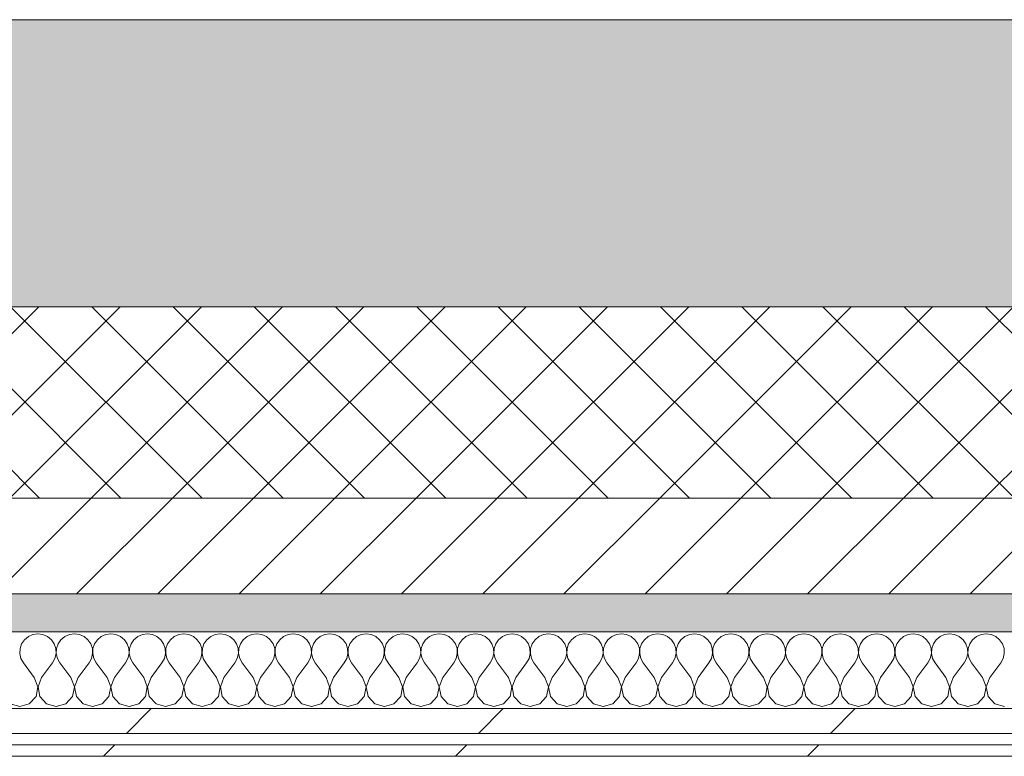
# Model space of a CAD drawing. Header units: millimetres. Extents: x -30280 to 19093, y -18706 to 4378.
# Tile 9 of 206: x -16676 to -16162, y -12404 to -12019. Entities that reach past the tile are written whole.
import ezdxf

# ---------------------------------------------------------------- set-up
doc = ezdxf.new("R2010")
doc.units = ezdxf.units.MM
doc.header["$MEASUREMENT"] = 0
doc.linetypes.add('Wipeout_Contour', pattern=[1000, 0, -1000])
doc.layers.add('12_FAÇ_Façana', color=7, linetype='Continuous')
doc.layers.add('Nuevo_08_E_Envans secs', color=7, linetype='Continuous')
for name, color, linetype, lineweight, true_color in [('12_FAÇ_Façana_Pluma_Nº__102', 7, 'Continuous', 5, 0xcccccc), ('12_FAÇ_Façana_Pluma_Nº__174', 7, 'Continuous', 13, 0xe4ad2c), ('12_FAÇ_Façana_Pluma_Nº__176', 7, 'Continuous', 15, 0x93a0c6), ('Nuevo_08_E_Envans secs_Pluma_Nº__102', 7, 'Continuous', 5, 0xcccccc), ('Nuevo_08_E_Envans secs_Pluma_Nº__171', 171, 'Continuous', 13, 0xaaaaff), ('Nuevo_08_E_Envans secs_Pluma_Nº__177', 7, 'Continuous', 15, 0xf7e046)]:
    doc.layers.add(name, color=color, linetype=linetype, lineweight=lineweight, true_color=true_color)
for name, color, linetype, lineweight in [('12_FAÇ_Façana_Pluma_Nº__2', 8, 'Continuous', 5), ('12_FAÇ_Façana_Pluma_Nº__7', 7, 'Continuous', 5), ('Nuevo_08_E_Envans secs_Pluma_Nº__1', 7, 'Continuous', 5)]:
    doc.layers.add(name, color=color, linetype=linetype, lineweight=lineweight)
pattern_1 = [(45, (0, 0), (-183.8478, 183.8478), [195, -65]), (45, (7e-14, 183.85), (-183.8478, 183.8478), [195, -65])]

# ---------------------------------------------------------------- blocks, each defined once
blk = doc.blocks.new('Muro_25_1', base_point=(-14286.11, -12338.98))
at = {"layer": '12_FAÇ_Façana_Pluma_Nº__102', "linetype": 'Continuous', "lineweight": 0, "true_color": 0xe5e5e5}
blk.add_hatch(color=254, dxfattribs=at).paths.add_polyline_path([(-14286.11, -12018.98), (-17641.11, -12018.98), (-17641.11, -12168.98), (-14286.11, -12168.98)])
at = {"layer": '12_FAÇ_Façana_Pluma_Nº__174', "linetype": 'Continuous', "lineweight": 13, "true_color": 0xe4ad2c}
h = blk.add_hatch(dxfattribs=at)
h.set_pattern_fill('SATE_Aislamiento_0001', color=42, style=0, pattern_type=2)
h.set_pattern_definition([(45, (0, 0), (-21.213203, 21.213203), []), (135, (0, 0), (21.213203, 21.213203), [])])
h.paths.add_polyline_path([(-17641.11, -12268.98), (-14286.11, -12268.98), (-14286.11, -12168.98), (-17641.11, -12168.98)])
at = {"layer": '12_FAÇ_Façana_Pluma_Nº__176', "linetype": 'Continuous', "lineweight": 0, "true_color": 0x495063}
blk.add_hatch(color=251, dxfattribs=at).paths.add_polyline_path([(-17641.11, -12338.98), (-14286.11, -12338.98), (-14286.11, -12318.98), (-17641.11, -12318.98)])
at = {"layer": '12_FAÇ_Façana_Pluma_Nº__2', "linetype": 'Continuous', "lineweight": 5}
h = blk.add_hatch(dxfattribs=at)
h.set_pattern_fill('Ceramic_0001', color=8, style=0, pattern_type=2)
h.set_pattern_definition([(45, (0, 0), (-21.213203, 21.213203), [])])
h.paths.add_polyline_path([(-17641.11, -12318.98), (-14286.11, -12318.98), (-14286.11, -12268.98), (-17641.11, -12268.98)])
at = {"layer": '12_FAÇ_Façana_Pluma_Nº__7', "color": 7, "linetype": 'Continuous', "lineweight": 5}
for p, q in [((-17641.11, -12168.98), (-14286.11, -12168.98)), ((-17641.11, -12268.98), (-14286.11, -12268.98)), ((-17641.11, -12318.98), (-14286.11, -12318.98))]:
    blk.add_line(p, q, dxfattribs=at)
at = {"layer": '12_FAÇ_Façana_Pluma_Nº__7', "color": 7, "linetype": 'Continuous', "lineweight": 5, "flags": 128}
for points in [[(-14286.11, -12018.98), (-17641.11, -12018.98)], [(-17641.11, -12338.98), (-14286.11, -12338.98)]]:
    blk.add_lwpolyline(points, dxfattribs=at)
blk = doc.blocks.new('*X412')
at = {"layer": 'Nuevo_08_E_Envans secs_Pluma_Nº__102', "color": 254, "linetype": 'Continuous', "lineweight": 5, "true_color": 0xcccccc}
for p, q in [((-16671.67, -12341.35), (-16673.7, -12343.03)), ((-16669.27, -12340.29), (-16671.67, -12341.35)), ((-16666.67, -12339.93), (-16669.27, -12340.29)), ((-16664.06, -12340.29), (-16666.67, -12339.93)), ((-16661.66, -12341.35), (-16664.06, -12340.29)), ((-16659.64, -12343.03), (-16661.66, -12341.35)), ((-16652.63, -12341.35), (-16654.65, -12343.03)), ((-16650.22, -12340.29), (-16652.63, -12341.35)), ((-16647.62, -12339.93), (-16650.22, -12340.29)), ((-16645.02, -12340.29), (-16647.62, -12339.93)), ((-16642.61, -12341.35), (-16645.02, -12340.29)), ((-16640.59, -12343.03), (-16642.61, -12341.35)), ((-16633.58, -12341.35), (-16635.6, -12343.03)), ((-16631.17, -12340.29), (-16633.58, -12341.35)), ((-16628.57, -12339.93), (-16631.17, -12340.29)), ((-16625.97, -12340.29), (-16628.57, -12339.93)), ((-16623.56, -12341.35), (-16625.97, -12340.29)), ((-16621.54, -12343.03), (-16623.56, -12341.35)), ((-16614.53, -12341.35), (-16616.55, -12343.03)), ((-16612.13, -12340.29), (-16614.53, -12341.35)), ((-16609.52, -12339.93), (-16612.13, -12340.29)), ((-16606.92, -12340.29), (-16609.52, -12339.93)), ((-16604.52, -12341.35), (-16606.92, -12340.29)), ((-16602.49, -12343.03), (-16604.52, -12341.35)), ((-16595.48, -12341.35), (-16597.51, -12343.03)), ((-16593.08, -12340.29), (-16595.48, -12341.35)), ((-16590.48, -12339.93), (-16593.08, -12340.29)), ((-16587.87, -12340.29), (-16590.48, -12339.93)), ((-16585.47, -12341.35), (-16587.87, -12340.29)), ((-16583.45, -12343.03), (-16585.47, -12341.35)), ((-16576.44, -12341.35), (-16578.46, -12343.03)), ((-16574.03, -12340.29), (-16576.44, -12341.35)), ((-16571.43, -12339.93), (-16574.03, -12340.29)), ((-16568.83, -12340.29), (-16571.43, -12339.93)), ((-16566.42, -12341.35), (-16568.83, -12340.29)), ((-16564.4, -12343.03), (-16566.42, -12341.35)), ((-16557.39, -12341.35), (-16559.41, -12343.03)), ((-16554.98, -12340.29), (-16557.39, -12341.35)), ((-16552.38, -12339.93), (-16554.98, -12340.29)), ((-16549.78, -12340.29), (-16552.38, -12339.93)), ((-16547.37, -12341.35), (-16549.78, -12340.29)), ((-16545.35, -12343.03), (-16547.37, -12341.35)), ((-16538.34, -12341.35), (-16540.36, -12343.03)), ((-16535.94, -12340.29), (-16538.34, -12341.35)), ((-16533.33, -12339.93), (-16535.94, -12340.29)), ((-16530.73, -12340.29), (-16533.33, -12339.93)), ((-16528.33, -12341.35), (-16530.73, -12340.29)), ((-16526.3, -12343.03), (-16528.33, -12341.35)), ((-16519.29, -12341.35), (-16521.32, -12343.03)), ((-16516.89, -12340.29), (-16519.29, -12341.35)), ((-16514.29, -12339.93), (-16516.89, -12340.29)), ((-16511.68, -12340.29), (-16514.29, -12339.93)), ((-16509.28, -12341.35), (-16511.68, -12340.29)), ((-16507.26, -12343.03), (-16509.28, -12341.35)), ((-16500.25, -12341.35), (-16502.27, -12343.03)), ((-16497.84, -12340.29), (-16500.25, -12341.35)), ((-16495.24, -12339.93), (-16497.84, -12340.29)), ((-16492.64, -12340.29), (-16495.24, -12339.93)), ((-16490.23, -12341.35), (-16492.64, -12340.29)), ((-16488.21, -12343.03), (-16490.23, -12341.35)), ((-16481.2, -12341.35), (-16483.22, -12343.03)), ((-16478.79, -12340.29), (-16481.2, -12341.35)), ((-16476.19, -12339.93), (-16478.79, -12340.29)), ((-16473.59, -12340.29), (-16476.19, -12339.93)), ((-16471.18, -12341.35), (-16473.59, -12340.29)), ((-16469.16, -12343.03), (-16471.18, -12341.35)), ((-16462.15, -12341.35), (-16464.17, -12343.03)), ((-16459.75, -12340.29), (-16462.15, -12341.35)), ((-16457.14, -12339.93), (-16459.75, -12340.29)), ((-16454.54, -12340.29), (-16457.14, -12339.93)), ((-16452.14, -12341.35), (-16454.54, -12340.29)), ((-16450.11, -12343.03), (-16452.14, -12341.35)), ((-16443.1, -12341.35), (-16445.13, -12343.03)), ((-16440.7, -12340.29), (-16443.1, -12341.35)), ((-16438.1, -12339.93), (-16440.7, -12340.29)), ((-16435.49, -12340.29), (-16438.1, -12339.93)), ((-16433.09, -12341.35), (-16435.49, -12340.29)), ((-16431.06, -12343.03), (-16433.09, -12341.35)), ((-16424.05, -12341.35), (-16426.08, -12343.03)), ((-16421.65, -12340.29), (-16424.05, -12341.35)), ((-16419.05, -12339.93), (-16421.65, -12340.29)), ((-16416.45, -12340.29), (-16419.05, -12339.93)), ((-16414.04, -12341.35), (-16416.45, -12340.29)), ((-16412.02, -12343.03), (-16414.04, -12341.35)), ((-16405.01, -12341.35), (-16407.03, -12343.03)), ((-16402.6, -12340.29), (-16405.01, -12341.35)), ((-16400, -12339.93), (-16402.6, -12340.29)), ((-16397.4, -12340.29), (-16400, -12339.93)), ((-16394.99, -12341.35), (-16397.4, -12340.29)), ((-16392.97, -12343.03), (-16394.99, -12341.35)), ((-16385.96, -12341.35), (-16387.98, -12343.03)), ((-16383.55, -12340.29), (-16385.96, -12341.35)), ((-16380.95, -12339.93), (-16383.55, -12340.29)), ((-16378.35, -12340.29), (-16380.95, -12339.93)), ((-16375.95, -12341.35), (-16378.35, -12340.29)), ((-16373.92, -12343.03), (-16375.95, -12341.35)), ((-16366.91, -12341.35), (-16368.94, -12343.03)), ((-16364.51, -12340.29), (-16366.91, -12341.35)), ((-16361.9, -12339.93), (-16364.51, -12340.29)), ((-16359.3, -12340.29), (-16361.9, -12339.93)), ((-16356.9, -12341.35), (-16359.3, -12340.29)), ((-16354.87, -12343.03), (-16356.9, -12341.35)), ((-16347.86, -12341.35), (-16349.89, -12343.03)), ((-16345.46, -12340.29), (-16347.86, -12341.35)), ((-16342.86, -12339.93), (-16345.46, -12340.29)), ((-16340.25, -12340.29), (-16342.86, -12339.93)), ((-16337.85, -12341.35), (-16340.25, -12340.29)), ((-16335.83, -12343.03), (-16337.85, -12341.35)), ((-16328.82, -12341.35), (-16330.84, -12343.03)), ((-16326.41, -12340.29), (-16328.82, -12341.35)), ((-16323.81, -12339.93), (-16326.41, -12340.29)), ((-16321.21, -12340.29), (-16323.81, -12339.93)), ((-16318.8, -12341.35), (-16321.21, -12340.29)), ((-16316.78, -12343.03), (-16318.8, -12341.35)), ((-16309.77, -12341.35), (-16311.79, -12343.03)), ((-16307.36, -12340.29), (-16309.77, -12341.35)), ((-16304.76, -12339.93), (-16307.36, -12340.29)), ((-16302.16, -12340.29), (-16304.76, -12339.93)), ((-16299.75, -12341.35), (-16302.16, -12340.29)), ((-16297.73, -12343.03), (-16299.75, -12341.35)), ((-16290.72, -12341.35), (-16292.74, -12343.03)), ((-16288.32, -12340.29), (-16290.72, -12341.35)), ((-16285.71, -12339.93), (-16288.32, -12340.29)), ((-16283.11, -12340.29), (-16285.71, -12339.93)), ((-16280.71, -12341.35), (-16283.11, -12340.29)), ((-16278.68, -12343.03), (-16280.71, -12341.35)), ((-16271.67, -12341.35), (-16273.7, -12343.03)), ((-16269.27, -12340.29), (-16271.67, -12341.35)), ((-16266.67, -12339.93), (-16269.27, -12340.29)), ((-16264.06, -12340.29), (-16266.67, -12339.93)), ((-16261.66, -12341.35), (-16264.06, -12340.29)), ((-16259.64, -12343.03), (-16261.66, -12341.35)), ((-16252.63, -12341.35), (-16254.65, -12343.03)), ((-16250.22, -12340.29), (-16252.63, -12341.35)), ((-16247.62, -12339.93), (-16250.22, -12340.29)), ((-16245.02, -12340.29), (-16247.62, -12339.93)), ((-16242.61, -12341.35), (-16245.02, -12340.29)), ((-16240.59, -12343.03), (-16242.61, -12341.35)), ((-16233.58, -12341.35), (-16235.6, -12343.03)), ((-16231.17, -12340.29), (-16233.58, -12341.35)), ((-16228.57, -12339.93), (-16231.17, -12340.29)), ((-16225.97, -12340.29), (-16228.57, -12339.93)), ((-16223.56, -12341.35), (-16225.97, -12340.29)), ((-16221.54, -12343.03), (-16223.56, -12341.35)), ((-16214.53, -12341.35), (-16216.55, -12343.03)), ((-16212.13, -12340.29), (-16214.53, -12341.35)), ((-16209.52, -12339.93), (-16212.13, -12340.29)), ((-16206.92, -12340.29), (-16209.52, -12339.93)), ((-16204.52, -12341.35), (-16206.92, -12340.29)), ((-16202.49, -12343.03), (-16204.52, -12341.35)), ((-16195.48, -12341.35), (-16197.51, -12343.03)), ((-16193.08, -12340.29), (-16195.48, -12341.35)), ((-16190.48, -12339.93), (-16193.08, -12340.29)), ((-16187.87, -12340.29), (-16190.48, -12339.93)), ((-16185.47, -12341.35), (-16187.87, -12340.29)), ((-16183.45, -12343.03), (-16185.47, -12341.35)), ((-16176.44, -12341.35), (-16178.46, -12343.03)), ((-16174.03, -12340.29), (-16176.44, -12341.35)), ((-16171.43, -12339.93), (-16174.03, -12340.29)), ((-16168.83, -12340.29), (-16171.43, -12339.93)), ((-16166.42, -12341.35), (-16168.83, -12340.29)), ((-16164.4, -12343.03), (-16166.42, -12341.35)), ((-16676.02, -12347.68), (-16676.15, -12350.31)), ((-16675.19, -12345.19), (-16676.02, -12347.68)), ((-16673.7, -12343.03), (-16675.19, -12345.19)), ((-16658.15, -12345.19), (-16659.64, -12343.03)), ((-16657.31, -12347.68), (-16658.15, -12345.19)), ((-16657.18, -12350.31), (-16657.31, -12347.68)), ((-16656.98, -12347.68), (-16657.1, -12350.31)), ((-16656.14, -12345.19), (-16656.98, -12347.68)), ((-16654.65, -12343.03), (-16656.14, -12345.19)), ((-16639.1, -12345.19), (-16640.59, -12343.03)), ((-16638.26, -12347.68), (-16639.1, -12345.19)), ((-16638.13, -12350.31), (-16638.26, -12347.68)), ((-16637.93, -12347.68), (-16638.06, -12350.31)), ((-16637.09, -12345.19), (-16637.93, -12347.68)), ((-16635.6, -12343.03), (-16637.09, -12345.19)), ((-16620.05, -12345.19), (-16621.54, -12343.03)), ((-16619.21, -12347.68), (-16620.05, -12345.19)), ((-16619.09, -12350.31), (-16619.21, -12347.68)), ((-16618.88, -12347.68), (-16619.01, -12350.31)), ((-16618.04, -12345.19), (-16618.88, -12347.68)), ((-16616.55, -12343.03), (-16618.04, -12345.19)), ((-16601.01, -12345.19), (-16602.49, -12343.03)), ((-16600.17, -12347.68), (-16601.01, -12345.19)), ((-16600.04, -12350.31), (-16600.17, -12347.68)), ((-16599.83, -12347.68), (-16599.96, -12350.31)), ((-16598.99, -12345.19), (-16599.83, -12347.68)), ((-16597.51, -12343.03), (-16598.99, -12345.19)), ((-16581.96, -12345.19), (-16583.45, -12343.03)), ((-16581.12, -12347.68), (-16581.96, -12345.19)), ((-16580.99, -12350.31), (-16581.12, -12347.68)), ((-16580.79, -12347.68), (-16580.91, -12350.31)), ((-16579.95, -12345.19), (-16580.79, -12347.68)), ((-16578.46, -12343.03), (-16579.95, -12345.19)), ((-16562.91, -12345.19), (-16564.4, -12343.03)), ((-16562.07, -12347.68), (-16562.91, -12345.19)), ((-16561.94, -12350.31), (-16562.07, -12347.68)), ((-16561.74, -12347.68), (-16561.87, -12350.31)), ((-16560.9, -12345.19), (-16561.74, -12347.68)), ((-16559.41, -12343.03), (-16560.9, -12345.19)), ((-16543.86, -12345.19), (-16545.35, -12343.03)), ((-16543.02, -12347.68), (-16543.86, -12345.19)), ((-16542.9, -12350.31), (-16543.02, -12347.68)), ((-16542.69, -12347.68), (-16542.82, -12350.31)), ((-16541.85, -12345.19), (-16542.69, -12347.68)), ((-16540.36, -12343.03), (-16541.85, -12345.19)), ((-16524.81, -12345.19), (-16526.3, -12343.03)), ((-16523.98, -12347.68), (-16524.81, -12345.19)), ((-16523.85, -12350.31), (-16523.98, -12347.68)), ((-16523.64, -12347.68), (-16523.77, -12350.31)), ((-16522.8, -12345.19), (-16523.64, -12347.68)), ((-16521.32, -12343.03), (-16522.8, -12345.19)), ((-16505.77, -12345.19), (-16507.26, -12343.03)), ((-16504.93, -12347.68), (-16505.77, -12345.19)), ((-16504.8, -12350.31), (-16504.93, -12347.68)), ((-16504.6, -12347.68), (-16504.72, -12350.31)), ((-16503.76, -12345.19), (-16504.6, -12347.68)), ((-16502.27, -12343.03), (-16503.76, -12345.19)), ((-16486.72, -12345.19), (-16488.21, -12343.03)), ((-16485.88, -12347.68), (-16486.72, -12345.19)), ((-16485.75, -12350.31), (-16485.88, -12347.68)), ((-16485.55, -12347.68), (-16485.68, -12350.31)), ((-16484.71, -12345.19), (-16485.55, -12347.68)), ((-16483.22, -12343.03), (-16484.71, -12345.19)), ((-16467.67, -12345.19), (-16469.16, -12343.03)), ((-16466.83, -12347.68), (-16467.67, -12345.19)), ((-16466.71, -12350.31), (-16466.83, -12347.68)), ((-16466.5, -12347.68), (-16466.63, -12350.31)), ((-16465.66, -12345.19), (-16466.5, -12347.68)), ((-16464.17, -12343.03), (-16465.66, -12345.19)), ((-16448.62, -12345.19), (-16450.11, -12343.03)), ((-16447.78, -12347.68), (-16448.62, -12345.19)), ((-16447.66, -12350.31), (-16447.78, -12347.68)), ((-16447.45, -12347.68), (-16447.58, -12350.31)), ((-16446.61, -12345.19), (-16447.45, -12347.68)), ((-16445.13, -12343.03), (-16446.61, -12345.19)), ((-16429.58, -12345.19), (-16431.06, -12343.03)), ((-16428.74, -12347.68), (-16429.58, -12345.19)), ((-16428.61, -12350.31), (-16428.74, -12347.68)), ((-16428.41, -12347.68), (-16428.53, -12350.31)), ((-16427.57, -12345.19), (-16428.41, -12347.68)), ((-16426.08, -12343.03), (-16427.57, -12345.19)), ((-16410.53, -12345.19), (-16412.02, -12343.03)), ((-16409.69, -12347.68), (-16410.53, -12345.19)), ((-16409.56, -12350.31), (-16409.69, -12347.68)), ((-16409.36, -12347.68), (-16409.49, -12350.31)), ((-16408.52, -12345.19), (-16409.36, -12347.68)), ((-16407.03, -12343.03), (-16408.52, -12345.19)), ((-16391.48, -12345.19), (-16392.97, -12343.03)), ((-16390.64, -12347.68), (-16391.48, -12345.19)), ((-16390.51, -12350.31), (-16390.64, -12347.68)), ((-16390.31, -12347.68), (-16390.44, -12350.31)), ((-16389.47, -12345.19), (-16390.31, -12347.68)), ((-16387.98, -12343.03), (-16389.47, -12345.19)), ((-16372.43, -12345.19), (-16373.92, -12343.03)), ((-16371.59, -12347.68), (-16372.43, -12345.19)), ((-16371.47, -12350.31), (-16371.59, -12347.68)), ((-16371.26, -12347.68), (-16371.39, -12350.31)), ((-16370.42, -12345.19), (-16371.26, -12347.68)), ((-16368.94, -12343.03), (-16370.42, -12345.19)), ((-16353.39, -12345.19), (-16354.87, -12343.03)), ((-16352.55, -12347.68), (-16353.39, -12345.19)), ((-16352.42, -12350.31), (-16352.55, -12347.68)), ((-16352.22, -12347.68), (-16352.34, -12350.31)), ((-16351.38, -12345.19), (-16352.22, -12347.68)), ((-16349.89, -12343.03), (-16351.38, -12345.19)), ((-16334.34, -12345.19), (-16335.83, -12343.03)), ((-16333.5, -12347.68), (-16334.34, -12345.19)), ((-16333.37, -12350.31), (-16333.5, -12347.68)), ((-16333.17, -12347.68), (-16333.29, -12350.31)), ((-16332.33, -12345.19), (-16333.17, -12347.68)), ((-16330.84, -12343.03), (-16332.33, -12345.19)), ((-16315.29, -12345.19), (-16316.78, -12343.03)), ((-16314.45, -12347.68), (-16315.29, -12345.19)), ((-16314.32, -12350.31), (-16314.45, -12347.68)), ((-16314.12, -12347.68), (-16314.25, -12350.31)), ((-16313.28, -12345.19), (-16314.12, -12347.68)), ((-16311.79, -12343.03), (-16313.28, -12345.19)), ((-16296.24, -12345.19), (-16297.73, -12343.03)), ((-16295.4, -12347.68), (-16296.24, -12345.19)), ((-16295.28, -12350.31), (-16295.4, -12347.68)), ((-16295.07, -12347.68), (-16295.2, -12350.31)), ((-16294.23, -12345.19), (-16295.07, -12347.68)), ((-16292.74, -12343.03), (-16294.23, -12345.19)), ((-16277.2, -12345.19), (-16278.68, -12343.03)), ((-16276.36, -12347.68), (-16277.2, -12345.19)), ((-16276.23, -12350.31), (-16276.36, -12347.68)), ((-16276.02, -12347.68), (-16276.15, -12350.31)), ((-16275.19, -12345.19), (-16276.02, -12347.68)), ((-16273.7, -12343.03), (-16275.19, -12345.19)), ((-16258.15, -12345.19), (-16259.64, -12343.03)), ((-16257.31, -12347.68), (-16258.15, -12345.19)), ((-16257.18, -12350.31), (-16257.31, -12347.68)), ((-16256.98, -12347.68), (-16257.1, -12350.31)), ((-16256.14, -12345.19), (-16256.98, -12347.68)), ((-16254.65, -12343.03), (-16256.14, -12345.19)), ((-16239.1, -12345.19), (-16240.59, -12343.03)), ((-16238.26, -12347.68), (-16239.1, -12345.19)), ((-16238.13, -12350.31), (-16238.26, -12347.68)), ((-16237.93, -12347.68), (-16238.06, -12350.31)), ((-16237.09, -12345.19), (-16237.93, -12347.68)), ((-16235.6, -12343.03), (-16237.09, -12345.19)), ((-16220.05, -12345.19), (-16221.54, -12343.03)), ((-16219.21, -12347.68), (-16220.05, -12345.19)), ((-16219.09, -12350.31), (-16219.21, -12347.68)), ((-16218.88, -12347.68), (-16219.01, -12350.31)), ((-16218.04, -12345.19), (-16218.88, -12347.68)), ((-16216.55, -12343.03), (-16218.04, -12345.19)), ((-16201.01, -12345.19), (-16202.49, -12343.03)), ((-16200.17, -12347.68), (-16201.01, -12345.19)), ((-16200.04, -12350.31), (-16200.17, -12347.68)), ((-16199.83, -12347.68), (-16199.96, -12350.31)), ((-16198.99, -12345.19), (-16199.83, -12347.68)), ((-16197.51, -12343.03), (-16198.99, -12345.19)), ((-16181.96, -12345.19), (-16183.45, -12343.03)), ((-16181.12, -12347.68), (-16181.96, -12345.19)), ((-16180.99, -12350.31), (-16181.12, -12347.68)), ((-16180.79, -12347.68), (-16180.91, -12350.31)), ((-16179.95, -12345.19), (-16180.79, -12347.68)), ((-16178.46, -12343.03), (-16179.95, -12345.19)), ((-16162.91, -12345.19), (-16164.4, -12343.03)), ((-16162.07, -12347.68), (-16162.91, -12345.19)), ((-16161.94, -12350.31), (-16162.07, -12347.68)), ((-16676.15, -12350.31), (-16675.56, -12352.87)), ((-16675.56, -12352.87), (-16674.29, -12355.17)), ((-16659.05, -12355.17), (-16657.78, -12352.87)), ((-16657.78, -12352.87), (-16657.18, -12350.31)), ((-16657.1, -12350.31), (-16656.51, -12352.87)), ((-16656.51, -12352.87), (-16655.24, -12355.17)), ((-16640, -12355.17), (-16638.73, -12352.87)), ((-16638.73, -12352.87), (-16638.13, -12350.31)), ((-16638.06, -12350.31), (-16637.46, -12352.87)), ((-16637.46, -12352.87), (-16636.19, -12355.17)), ((-16620.95, -12355.17), (-16619.68, -12352.87)), ((-16619.68, -12352.87), (-16619.09, -12350.31)), ((-16619.01, -12350.31), (-16618.41, -12352.87)), ((-16618.41, -12352.87), (-16617.14, -12355.17)), ((-16601.9, -12355.17), (-16600.63, -12352.87)), ((-16600.63, -12352.87), (-16600.04, -12350.31)), ((-16599.96, -12350.31), (-16599.37, -12352.87)), ((-16599.37, -12352.87), (-16598.1, -12355.17)), ((-16582.86, -12355.17), (-16581.59, -12352.87)), ((-16581.59, -12352.87), (-16580.99, -12350.31)), ((-16580.91, -12350.31), (-16580.32, -12352.87)), ((-16580.32, -12352.87), (-16579.05, -12355.17)), ((-16563.81, -12355.17), (-16562.54, -12352.87)), ((-16562.54, -12352.87), (-16561.94, -12350.31)), ((-16561.87, -12350.31), (-16561.27, -12352.87)), ((-16561.27, -12352.87), (-16560, -12355.17)), ((-16544.76, -12355.17), (-16543.49, -12352.87)), ((-16543.49, -12352.87), (-16542.9, -12350.31)), ((-16542.82, -12350.31), (-16542.22, -12352.87)), ((-16542.22, -12352.87), (-16540.95, -12355.17)), ((-16525.71, -12355.17), (-16524.44, -12352.87)), ((-16524.44, -12352.87), (-16523.85, -12350.31)), ((-16523.77, -12350.31), (-16523.18, -12352.87)), ((-16523.18, -12352.87), (-16521.9, -12355.17)), ((-16506.67, -12355.17), (-16505.4, -12352.87)), ((-16505.4, -12352.87), (-16504.8, -12350.31)), ((-16504.72, -12350.31), (-16504.13, -12352.87)), ((-16504.13, -12352.87), (-16502.86, -12355.17)), ((-16487.62, -12355.17), (-16486.35, -12352.87)), ((-16486.35, -12352.87), (-16485.75, -12350.31)), ((-16485.68, -12350.31), (-16485.08, -12352.87)), ((-16485.08, -12352.87), (-16483.81, -12355.17)), ((-16468.57, -12355.17), (-16467.3, -12352.87)), ((-16467.3, -12352.87), (-16466.71, -12350.31)), ((-16466.63, -12350.31), (-16466.03, -12352.87)), ((-16466.03, -12352.87), (-16464.76, -12355.17)), ((-16449.52, -12355.17), (-16448.25, -12352.87)), ((-16448.25, -12352.87), (-16447.66, -12350.31)), ((-16447.58, -12350.31), (-16446.99, -12352.87)), ((-16446.99, -12352.87), (-16445.71, -12355.17)), ((-16430.48, -12355.17), (-16429.2, -12352.87)), ((-16429.2, -12352.87), (-16428.61, -12350.31)), ((-16428.53, -12350.31), (-16427.94, -12352.87)), ((-16427.94, -12352.87), (-16426.67, -12355.17)), ((-16411.43, -12355.17), (-16410.16, -12352.87)), ((-16410.16, -12352.87), (-16409.56, -12350.31)), ((-16409.49, -12350.31), (-16408.89, -12352.87)), ((-16408.89, -12352.87), (-16407.62, -12355.17)), ((-16392.38, -12355.17), (-16391.11, -12352.87)), ((-16391.11, -12352.87), (-16390.51, -12350.31)), ((-16390.44, -12350.31), (-16389.84, -12352.87)), ((-16389.84, -12352.87), (-16388.57, -12355.17)), ((-16373.33, -12355.17), (-16372.06, -12352.87)), ((-16372.06, -12352.87), (-16371.47, -12350.31)), ((-16371.39, -12350.31), (-16370.8, -12352.87)), ((-16370.8, -12352.87), (-16369.52, -12355.17)), ((-16354.29, -12355.17), (-16353.01, -12352.87)), ((-16353.01, -12352.87), (-16352.42, -12350.31)), ((-16352.34, -12350.31), (-16351.75, -12352.87)), ((-16351.75, -12352.87), (-16350.48, -12355.17)), ((-16335.24, -12355.17), (-16333.97, -12352.87)), ((-16333.97, -12352.87), (-16333.37, -12350.31)), ((-16333.29, -12350.31), (-16332.7, -12352.87)), ((-16332.7, -12352.87), (-16331.43, -12355.17)), ((-16316.19, -12355.17), (-16314.92, -12352.87)), ((-16314.92, -12352.87), (-16314.32, -12350.31)), ((-16314.25, -12350.31), (-16313.65, -12352.87)), ((-16313.65, -12352.87), (-16312.38, -12355.17)), ((-16297.14, -12355.17), (-16295.87, -12352.87)), ((-16295.87, -12352.87), (-16295.28, -12350.31)), ((-16295.2, -12350.31), (-16294.6, -12352.87)), ((-16294.6, -12352.87), (-16293.33, -12355.17)), ((-16278.1, -12355.17), (-16276.82, -12352.87)), ((-16276.82, -12352.87), (-16276.23, -12350.31)), ((-16276.15, -12350.31), (-16275.56, -12352.87)), ((-16275.56, -12352.87), (-16274.29, -12355.17)), ((-16259.05, -12355.17), (-16257.78, -12352.87)), ((-16257.78, -12352.87), (-16257.18, -12350.31)), ((-16257.1, -12350.31), (-16256.51, -12352.87)), ((-16256.51, -12352.87), (-16255.24, -12355.17)), ((-16240, -12355.17), (-16238.73, -12352.87)), ((-16238.73, -12352.87), (-16238.13, -12350.31)), ((-16238.06, -12350.31), (-16237.46, -12352.87)), ((-16237.46, -12352.87), (-16236.19, -12355.17)), ((-16220.95, -12355.17), (-16219.68, -12352.87)), ((-16219.68, -12352.87), (-16219.09, -12350.31)), ((-16219.01, -12350.31), (-16218.41, -12352.87)), ((-16218.41, -12352.87), (-16217.14, -12355.17)), ((-16201.9, -12355.17), (-16200.63, -12352.87)), ((-16200.63, -12352.87), (-16200.04, -12350.31)), ((-16199.96, -12350.31), (-16199.37, -12352.87)), ((-16199.37, -12352.87), (-16198.1, -12355.17)), ((-16182.86, -12355.17), (-16181.59, -12352.87)), ((-16181.59, -12352.87), (-16180.99, -12350.31)), ((-16180.91, -12350.31), (-16180.32, -12352.87)), ((-16180.32, -12352.87), (-16179.05, -12355.17)), ((-16163.81, -12355.17), (-16162.54, -12352.87)), ((-16162.54, -12352.87), (-16161.94, -12350.31)), ((-16668.57, -12362.79), (-16674.29, -12355.17)), ((-16664.76, -12362.79), (-16659.05, -12355.17)), ((-16649.52, -12362.79), (-16655.24, -12355.17)), ((-16645.71, -12362.79), (-16640, -12355.17)), ((-16630.48, -12362.79), (-16636.19, -12355.17)), ((-16626.67, -12362.79), (-16620.95, -12355.17)), ((-16611.43, -12362.79), (-16617.14, -12355.17)), ((-16607.62, -12362.79), (-16601.9, -12355.17)), ((-16592.38, -12362.79), (-16598.1, -12355.17)), ((-16588.57, -12362.79), (-16582.86, -12355.17)), ((-16573.33, -12362.79), (-16579.05, -12355.17)), ((-16569.52, -12362.79), (-16563.81, -12355.17)), ((-16554.29, -12362.79), (-16560, -12355.17)), ((-16550.48, -12362.79), (-16544.76, -12355.17)), ((-16535.24, -12362.79), (-16540.95, -12355.17)), ((-16531.43, -12362.79), (-16525.71, -12355.17)), ((-16516.19, -12362.79), (-16521.9, -12355.17)), ((-16512.38, -12362.79), (-16506.67, -12355.17)), ((-16497.14, -12362.79), (-16502.86, -12355.17)), ((-16493.33, -12362.79), (-16487.62, -12355.17)), ((-16478.1, -12362.79), (-16483.81, -12355.17)), ((-16474.29, -12362.79), (-16468.57, -12355.17)), ((-16459.05, -12362.79), (-16464.76, -12355.17)), ((-16455.24, -12362.79), (-16449.52, -12355.17)), ((-16440, -12362.79), (-16445.71, -12355.17)), ((-16436.19, -12362.79), (-16430.48, -12355.17)), ((-16420.95, -12362.79), (-16426.67, -12355.17)), ((-16417.14, -12362.79), (-16411.43, -12355.17)), ((-16401.9, -12362.79), (-16407.62, -12355.17)), ((-16398.1, -12362.79), (-16392.38, -12355.17)), ((-16382.86, -12362.79), (-16388.57, -12355.17)), ((-16379.05, -12362.79), (-16373.33, -12355.17)), ((-16363.81, -12362.79), (-16369.52, -12355.17)), ((-16360, -12362.79), (-16354.29, -12355.17)), ((-16344.76, -12362.79), (-16350.48, -12355.17)), ((-16340.95, -12362.79), (-16335.24, -12355.17)), ((-16325.71, -12362.79), (-16331.43, -12355.17)), ((-16321.9, -12362.79), (-16316.19, -12355.17)), ((-16306.67, -12362.79), (-16312.38, -12355.17)), ((-16302.86, -12362.79), (-16297.14, -12355.17)), ((-16287.62, -12362.79), (-16293.33, -12355.17)), ((-16283.81, -12362.79), (-16278.1, -12355.17)), ((-16268.57, -12362.79), (-16274.29, -12355.17)), ((-16264.76, -12362.79), (-16259.05, -12355.17)), ((-16249.52, -12362.79), (-16255.24, -12355.17)), ((-16245.71, -12362.79), (-16240, -12355.17)), ((-16230.48, -12362.79), (-16236.19, -12355.17)), ((-16226.67, -12362.79), (-16220.95, -12355.17)), ((-16211.43, -12362.79), (-16217.14, -12355.17)), ((-16207.62, -12362.79), (-16201.9, -12355.17)), ((-16192.38, -12362.79), (-16198.1, -12355.17)), ((-16188.57, -12362.79), (-16182.86, -12355.17)), ((-16173.33, -12362.79), (-16179.05, -12355.17)), ((-16169.52, -12362.79), (-16163.81, -12355.17)), ((-16666.71, -12367.64), (-16668.57, -12362.79)), ((-16664.76, -12362.79), (-16666.63, -12367.64)), ((-16647.66, -12367.64), (-16649.52, -12362.79)), ((-16645.71, -12362.79), (-16647.58, -12367.64)), ((-16628.61, -12367.64), (-16630.48, -12362.79)), ((-16626.67, -12362.79), (-16628.53, -12367.64)), ((-16609.56, -12367.64), (-16611.43, -12362.79)), ((-16607.62, -12362.79), (-16609.49, -12367.64)), ((-16590.51, -12367.64), (-16592.38, -12362.79)), ((-16588.57, -12362.79), (-16590.44, -12367.64)), ((-16571.47, -12367.64), (-16573.33, -12362.79)), ((-16569.52, -12362.79), (-16571.39, -12367.64)), ((-16552.42, -12367.64), (-16554.29, -12362.79)), ((-16550.48, -12362.79), (-16552.34, -12367.64)), ((-16533.37, -12367.64), (-16535.24, -12362.79)), ((-16531.43, -12362.79), (-16533.29, -12367.64)), ((-16514.32, -12367.64), (-16516.19, -12362.79)), ((-16512.38, -12362.79), (-16514.25, -12367.64)), ((-16495.28, -12367.64), (-16497.14, -12362.79)), ((-16493.33, -12362.79), (-16495.2, -12367.64)), ((-16476.23, -12367.64), (-16478.1, -12362.79)), ((-16474.29, -12362.79), (-16476.15, -12367.64)), ((-16457.18, -12367.64), (-16459.05, -12362.79)), ((-16455.24, -12362.79), (-16457.1, -12367.64)), ((-16438.13, -12367.64), (-16440, -12362.79)), ((-16436.19, -12362.79), (-16438.06, -12367.64)), ((-16419.09, -12367.64), (-16420.95, -12362.79)), ((-16417.14, -12362.79), (-16419.01, -12367.64)), ((-16400.04, -12367.64), (-16401.9, -12362.79)), ((-16398.1, -12362.79), (-16399.96, -12367.64)), ((-16380.99, -12367.64), (-16382.86, -12362.79)), ((-16379.05, -12362.79), (-16380.91, -12367.64)), ((-16361.94, -12367.64), (-16363.81, -12362.79)), ((-16360, -12362.79), (-16361.87, -12367.64)), ((-16342.9, -12367.64), (-16344.76, -12362.79)), ((-16340.95, -12362.79), (-16342.82, -12367.64)), ((-16323.85, -12367.64), (-16325.71, -12362.79)), ((-16321.9, -12362.79), (-16323.77, -12367.64)), ((-16304.8, -12367.64), (-16306.67, -12362.79)), ((-16302.86, -12362.79), (-16304.72, -12367.64)), ((-16285.75, -12367.64), (-16287.62, -12362.79)), ((-16283.81, -12362.79), (-16285.68, -12367.64)), ((-16266.71, -12367.64), (-16268.57, -12362.79)), ((-16264.76, -12362.79), (-16266.63, -12367.64)), ((-16247.66, -12367.64), (-16249.52, -12362.79)), ((-16245.71, -12362.79), (-16247.58, -12367.64)), ((-16228.61, -12367.64), (-16230.48, -12362.79)), ((-16226.67, -12362.79), (-16228.53, -12367.64)), ((-16209.56, -12367.64), (-16211.43, -12362.79)), ((-16207.62, -12362.79), (-16209.49, -12367.64)), ((-16190.51, -12367.64), (-16192.38, -12362.79)), ((-16188.57, -12362.79), (-16190.44, -12367.64)), ((-16171.47, -12367.64), (-16173.33, -12362.79)), ((-16169.52, -12362.79), (-16171.39, -12367.64)), ((-16667.67, -12372.76), (-16666.71, -12367.64)), ((-16666.63, -12367.64), (-16665.66, -12372.76)), ((-16648.62, -12372.76), (-16647.66, -12367.64)), ((-16647.58, -12367.64), (-16646.61, -12372.76)), ((-16629.58, -12372.76), (-16628.61, -12367.64)), ((-16628.53, -12367.64), (-16627.57, -12372.76)), ((-16610.53, -12372.76), (-16609.56, -12367.64)), ((-16609.49, -12367.64), (-16608.52, -12372.76)), ((-16591.48, -12372.76), (-16590.51, -12367.64)), ((-16590.44, -12367.64), (-16589.47, -12372.76)), ((-16572.43, -12372.76), (-16571.47, -12367.64)), ((-16571.39, -12367.64), (-16570.42, -12372.76)), ((-16553.39, -12372.76), (-16552.42, -12367.64)), ((-16552.34, -12367.64), (-16551.38, -12372.76)), ((-16534.34, -12372.76), (-16533.37, -12367.64)), ((-16533.29, -12367.64), (-16532.33, -12372.76)), ((-16515.29, -12372.76), (-16514.32, -12367.64)), ((-16514.25, -12367.64), (-16513.28, -12372.76)), ((-16496.24, -12372.76), (-16495.28, -12367.64)), ((-16495.2, -12367.64), (-16494.23, -12372.76)), ((-16477.2, -12372.76), (-16476.23, -12367.64)), ((-16476.15, -12367.64), (-16475.19, -12372.76)), ((-16458.15, -12372.76), (-16457.18, -12367.64)), ((-16457.1, -12367.64), (-16456.14, -12372.76)), ((-16439.1, -12372.76), (-16438.13, -12367.64)), ((-16438.06, -12367.64), (-16437.09, -12372.76)), ((-16420.05, -12372.76), (-16419.09, -12367.64)), ((-16419.01, -12367.64), (-16418.04, -12372.76)), ((-16401.01, -12372.76), (-16400.04, -12367.64)), ((-16399.96, -12367.64), (-16398.99, -12372.76)), ((-16381.96, -12372.76), (-16380.99, -12367.64)), ((-16380.91, -12367.64), (-16379.95, -12372.76)), ((-16362.91, -12372.76), (-16361.94, -12367.64)), ((-16361.87, -12367.64), (-16360.9, -12372.76)), ((-16343.86, -12372.76), (-16342.9, -12367.64)), ((-16342.82, -12367.64), (-16341.85, -12372.76)), ((-16324.81, -12372.76), (-16323.85, -12367.64)), ((-16323.77, -12367.64), (-16322.8, -12372.76)), ((-16305.77, -12372.76), (-16304.8, -12367.64)), ((-16304.72, -12367.64), (-16303.76, -12372.76)), ((-16286.72, -12372.76), (-16285.75, -12367.64)), ((-16285.68, -12367.64), (-16284.71, -12372.76)), ((-16267.67, -12372.76), (-16266.71, -12367.64)), ((-16266.63, -12367.64), (-16265.66, -12372.76)), ((-16248.62, -12372.76), (-16247.66, -12367.64)), ((-16247.58, -12367.64), (-16246.61, -12372.76)), ((-16229.58, -12372.76), (-16228.61, -12367.64)), ((-16228.53, -12367.64), (-16227.57, -12372.76)), ((-16210.53, -12372.76), (-16209.56, -12367.64)), ((-16209.49, -12367.64), (-16208.52, -12372.76)), ((-16191.48, -12372.76), (-16190.51, -12367.64)), ((-16190.44, -12367.64), (-16189.47, -12372.76)), ((-16172.43, -12372.76), (-16171.47, -12367.64)), ((-16171.39, -12367.64), (-16170.42, -12372.76)), ((-16671.18, -12376.6), (-16667.67, -12372.76)), ((-16665.66, -12372.76), (-16662.15, -12376.6)), ((-16652.14, -12376.6), (-16648.62, -12372.76)), ((-16646.61, -12372.76), (-16643.1, -12376.6)), ((-16633.09, -12376.6), (-16629.58, -12372.76)), ((-16627.57, -12372.76), (-16624.05, -12376.6)), ((-16614.04, -12376.6), (-16610.53, -12372.76)), ((-16608.52, -12372.76), (-16605.01, -12376.6)), ((-16594.99, -12376.6), (-16591.48, -12372.76)), ((-16589.47, -12372.76), (-16585.96, -12376.6)), ((-16575.95, -12376.6), (-16572.43, -12372.76)), ((-16570.42, -12372.76), (-16566.91, -12376.6)), ((-16556.9, -12376.6), (-16553.39, -12372.76)), ((-16551.38, -12372.76), (-16547.86, -12376.6)), ((-16537.85, -12376.6), (-16534.34, -12372.76)), ((-16532.33, -12372.76), (-16528.82, -12376.6)), ((-16518.8, -12376.6), (-16515.29, -12372.76)), ((-16513.28, -12372.76), (-16509.77, -12376.6)), ((-16499.75, -12376.6), (-16496.24, -12372.76)), ((-16494.23, -12372.76), (-16490.72, -12376.6)), ((-16480.71, -12376.6), (-16477.2, -12372.76)), ((-16475.19, -12372.76), (-16471.67, -12376.6)), ((-16461.66, -12376.6), (-16458.15, -12372.76)), ((-16456.14, -12372.76), (-16452.63, -12376.6)), ((-16442.61, -12376.6), (-16439.1, -12372.76)), ((-16437.09, -12372.76), (-16433.58, -12376.6)), ((-16423.56, -12376.6), (-16420.05, -12372.76)), ((-16418.04, -12372.76), (-16414.53, -12376.6)), ((-16404.52, -12376.6), (-16401.01, -12372.76)), ((-16398.99, -12372.76), (-16395.48, -12376.6)), ((-16385.47, -12376.6), (-16381.96, -12372.76)), ((-16379.95, -12372.76), (-16376.44, -12376.6)), ((-16366.42, -12376.6), (-16362.91, -12372.76)), ((-16360.9, -12372.76), (-16357.39, -12376.6)), ((-16347.37, -12376.6), (-16343.86, -12372.76)), ((-16341.85, -12372.76), (-16338.34, -12376.6)), ((-16328.33, -12376.6), (-16324.81, -12372.76)), ((-16322.8, -12372.76), (-16319.29, -12376.6)), ((-16309.28, -12376.6), (-16305.77, -12372.76)), ((-16303.76, -12372.76), (-16300.25, -12376.6)), ((-16290.23, -12376.6), (-16286.72, -12372.76)), ((-16284.71, -12372.76), (-16281.2, -12376.6)), ((-16271.18, -12376.6), (-16267.67, -12372.76)), ((-16265.66, -12372.76), (-16262.15, -12376.6)), ((-16252.14, -12376.6), (-16248.62, -12372.76)), ((-16246.61, -12372.76), (-16243.1, -12376.6)), ((-16233.09, -12376.6), (-16229.58, -12372.76)), ((-16227.57, -12372.76), (-16224.05, -12376.6)), ((-16214.04, -12376.6), (-16210.53, -12372.76)), ((-16208.52, -12372.76), (-16205.01, -12376.6)), ((-16194.99, -12376.6), (-16191.48, -12372.76)), ((-16189.47, -12372.76), (-16185.96, -12376.6)), ((-16175.95, -12376.6), (-16172.43, -12372.76)), ((-16170.42, -12372.76), (-16166.91, -12376.6)), ((-16681.2, -12376.6), (-16676.19, -12378.02)), ((-16676.19, -12378.02), (-16671.18, -12376.6)), ((-16662.15, -12376.6), (-16657.14, -12378.02)), ((-16657.14, -12378.02), (-16652.14, -12376.6)), ((-16643.1, -12376.6), (-16638.1, -12378.02)), ((-16638.1, -12378.02), (-16633.09, -12376.6)), ((-16624.05, -12376.6), (-16619.05, -12378.02)), ((-16619.05, -12378.02), (-16614.04, -12376.6)), ((-16605.01, -12376.6), (-16600, -12378.02)), ((-16600, -12378.02), (-16594.99, -12376.6)), ((-16585.96, -12376.6), (-16580.95, -12378.02)), ((-16580.95, -12378.02), (-16575.95, -12376.6)), ((-16566.91, -12376.6), (-16561.9, -12378.02)), ((-16561.9, -12378.02), (-16556.9, -12376.6)), ((-16547.86, -12376.6), (-16542.86, -12378.02)), ((-16542.86, -12378.02), (-16537.85, -12376.6)), ((-16528.82, -12376.6), (-16523.81, -12378.02)), ((-16523.81, -12378.02), (-16518.8, -12376.6)), ((-16509.77, -12376.6), (-16504.76, -12378.02)), ((-16504.76, -12378.02), (-16499.75, -12376.6)), ((-16490.72, -12376.6), (-16485.71, -12378.02)), ((-16485.71, -12378.02), (-16480.71, -12376.6)), ((-16471.67, -12376.6), (-16466.67, -12378.02)), ((-16466.67, -12378.02), (-16461.66, -12376.6)), ((-16452.63, -12376.6), (-16447.62, -12378.02)), ((-16447.62, -12378.02), (-16442.61, -12376.6)), ((-16433.58, -12376.6), (-16428.57, -12378.02)), ((-16428.57, -12378.02), (-16423.56, -12376.6)), ((-16414.53, -12376.6), (-16409.52, -12378.02)), ((-16409.52, -12378.02), (-16404.52, -12376.6)), ((-16395.48, -12376.6), (-16390.48, -12378.02)), ((-16390.48, -12378.02), (-16385.47, -12376.6)), ((-16376.44, -12376.6), (-16371.43, -12378.02)), ((-16371.43, -12378.02), (-16366.42, -12376.6)), ((-16357.39, -12376.6), (-16352.38, -12378.02)), ((-16352.38, -12378.02), (-16347.37, -12376.6)), ((-16338.34, -12376.6), (-16333.33, -12378.02)), ((-16333.33, -12378.02), (-16328.33, -12376.6)), ((-16319.29, -12376.6), (-16314.29, -12378.02)), ((-16314.29, -12378.02), (-16309.28, -12376.6)), ((-16300.25, -12376.6), (-16295.24, -12378.02)), ((-16295.24, -12378.02), (-16290.23, -12376.6)), ((-16281.2, -12376.6), (-16276.19, -12378.02)), ((-16276.19, -12378.02), (-16271.18, -12376.6)), ((-16262.15, -12376.6), (-16257.14, -12378.02)), ((-16257.14, -12378.02), (-16252.14, -12376.6)), ((-16243.1, -12376.6), (-16238.1, -12378.02)), ((-16238.1, -12378.02), (-16233.09, -12376.6)), ((-16224.05, -12376.6), (-16219.05, -12378.02)), ((-16219.05, -12378.02), (-16214.04, -12376.6)), ((-16205.01, -12376.6), (-16200, -12378.02)), ((-16200, -12378.02), (-16194.99, -12376.6)), ((-16185.96, -12376.6), (-16180.95, -12378.02)), ((-16180.95, -12378.02), (-16175.95, -12376.6)), ((-16166.91, -12376.6), (-16161.9, -12378.02))]:
    blk.add_line(p, q, dxfattribs=at)
blk = doc.blocks.new('Muro_112_1', base_point=(-17641.11, -12338.98))
at = {"layer": 'Nuevo_08_E_Envans secs_Pluma_Nº__1', "color": 7, "linetype": 'Continuous', "lineweight": 5, "flags": 128}
blk.add_lwpolyline([(-14286.11, -12338.98), (-17641.11, -12338.98)], dxfattribs=at)
at = {"color": 254, "linetype": 'Wipeout_Contour', "lineweight": 0, "ltscale": 80924.457459}
blk.add_wipeout([(-17641.11, -12391.98), (-14286.11, -12391.98), (-14286.11, -12378.98), (-17641.11, -12378.98)], dxfattribs=at).dxf.layer = 'Nuevo_08_E_Envans secs'
at = {"color": 254, "linetype": 'Wipeout_Contour', "lineweight": 0, "ltscale": 80962.589816}
blk.add_wipeout([(-17641.11, -12403.98), (-14286.11, -12403.98), (-14286.11, -12397.98), (-17641.11, -12397.98)], dxfattribs=at).dxf.layer = 'Nuevo_08_E_Envans secs'
at = {"layer": 'Nuevo_08_E_Envans secs_Pluma_Nº__171', "linetype": 'Continuous', "lineweight": 13, "true_color": 0xaaaaff}
h = blk.add_hatch(dxfattribs=at)
h.set_pattern_fill('Panellat_HPL_0001', color=161, style=0, pattern_type=2)
h.set_pattern_definition(pattern_1)
h.paths.add_polyline_path([(-17641.11, -12403.98), (-14286.11, -12403.98), (-14286.11, -12397.98), (-17641.11, -12397.98)])
at = {"layer": 'Nuevo_08_E_Envans secs_Pluma_Nº__177', "linetype": 'Continuous', "lineweight": 15, "true_color": 0xf7e046}
h = blk.add_hatch(dxfattribs=at)
h.set_pattern_fill('Panellat_HPL_0001', color=53, style=0, pattern_type=2)
h.set_pattern_definition(pattern_1)
h.paths.add_polyline_path([(-17641.11, -12391.98), (-14286.11, -12391.98), (-14286.11, -12378.98), (-17641.11, -12378.98)])
at = {"layer": 'Nuevo_08_E_Envans secs_Pluma_Nº__1', "color": 7, "linetype": 'Continuous', "lineweight": 5}
for p, q in [((-17641.11, -12378.98), (-14286.11, -12378.98)), ((-17641.11, -12391.98), (-14286.11, -12391.98)), ((-17641.11, -12397.98), (-14286.11, -12397.98))]:
    blk.add_line(p, q, dxfattribs=at)
at = {"layer": 'Nuevo_08_E_Envans secs_Pluma_Nº__1', "color": 7, "linetype": 'Continuous', "lineweight": 5, "flags": 128}
blk.add_lwpolyline([(-17641.11, -12403.98), (-14286.11, -12403.98)], dxfattribs=at)
at = {"layer": 'Nuevo_08_E_Envans secs', "color": 7, "lineweight": 20}
blk.add_blockref('*X412', (0, 0), dxfattribs=at)

msp = doc.modelspace()

# ---------------------------------------------------------------- block references
at = {"layer": '12_FAÇ_Façana', "color": 7, "lineweight": 20}
msp.add_blockref('Muro_25_1', (-14286.11, -12338.98), dxfattribs=at)

# ---------------------------------------------------------------- next in the draw order: block references
at = {"layer": 'Nuevo_08_E_Envans secs', "color": 7, "lineweight": 20}
msp.add_blockref('Muro_112_1', (-17641.11, -12338.98), dxfattribs=at)

doc.saveas('drawing.dxf')
